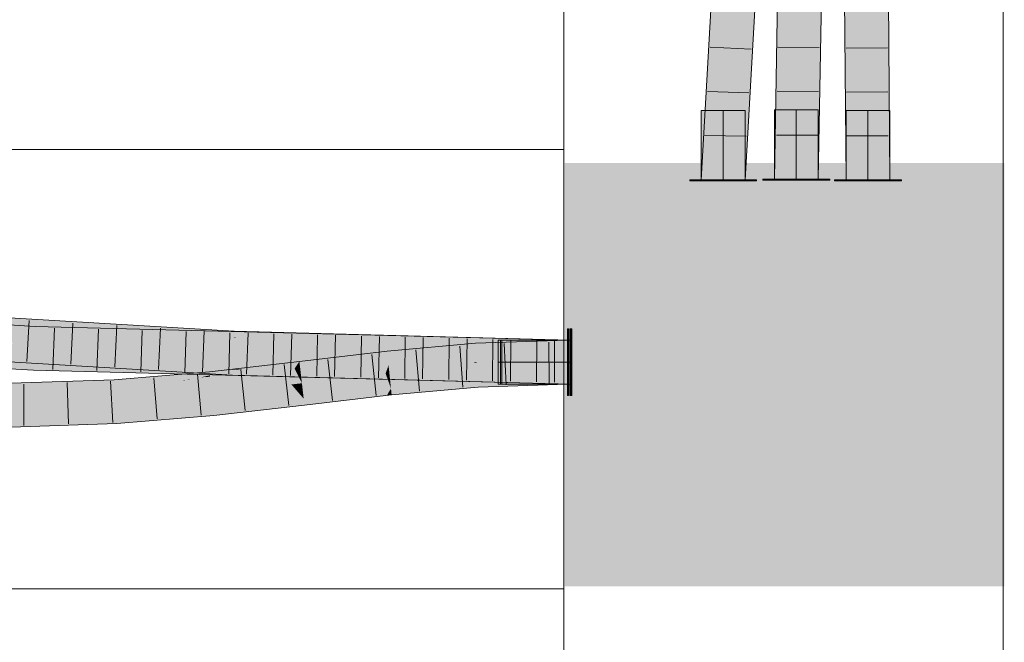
# Model space of a CAD drawing. Extents: x -620 to 300, y 62 to 1162.
# Tile 215 of 256: x 142.53 to 148.13, y 880.07 to 883.62. Entities that reach past the tile are written whole.
import ezdxf
from ezdxf.lldxf.tags import DXFTag

# ---------------------------------------------------------------- set-up
doc = ezdxf.new("R2010")
doc.units = 0
doc.layers.get('0').update_dxf_attribs({"lineweight": 13})
doc.layers.add('E_Detail_Linie_Text_Bem', color=7, linetype='Continuous', lineweight=13)
for name, color, linetype, lineweight, true_color in [('E_Leerrohr 25-A06G94ES8I', 7, 'Continuous', 9, 0xff8000), ('E_Leerrohr 25-Shading', 7, 'Continuous', 9, 0xff8000), ('E_Leerrohr 32-A06G94EU8I', 7, 'Continuous', 9, 0x00b300), ('E_Leerrohr 32-Shading', 7, 'Continuous', 9, 0x00b300), ('E_Leerrohr Umrandung-A06G94EO8I', 7, 'Continuous', 9, 0xffffff)]:
    doc.layers.add(name, color=color, linetype=linetype, lineweight=lineweight, true_color=true_color)
tags = doc.linetypes.add('STRICHPUNKT2-A06G94ET8I', pattern=[12.7, 6.35, -3.175, 0, -3.175]).pattern_tags.tags
tags[10:11] = [DXFTag(74, 4), DXFTag(75, 0), DXFTag(340, '0'), DXFTag(46, 0.0), DXFTag(50, 0.0), DXFTag(44, 0.0), DXFTag(45, 0.0)]
tags[8:9] = [DXFTag(74, 4), DXFTag(75, 0), DXFTag(340, '0'), DXFTag(46, 0.0), DXFTag(50, 0.0), DXFTag(44, 0.0), DXFTag(45, 0.0)]
tags[6:7] = [DXFTag(74, 4), DXFTag(75, 0), DXFTag(340, '0'), DXFTag(46, 0.0), DXFTag(50, 0.0), DXFTag(44, 0.0), DXFTag(45, 0.0)]
tags[4:5] = [DXFTag(74, 4), DXFTag(75, 0), DXFTag(340, '0'), DXFTag(46, 0.0), DXFTag(50, 0.0), DXFTag(44, 0.0), DXFTag(45, 0.0)]

# ---------------------------------------------------------------- blocks, each defined once
blk = doc.blocks.new('Shading-A06G94358I', base_point=(225.3436, 853.8696))
at = {"layer": 'E_Leerrohr 25-Shading', "color": 43, "true_color": 0xd7ab7f}
for points in [[(147.2428, 885.0726), (147.2136, 885.0721), (147.2489, 882.7045), (147.2335, 882.7045)], [(147.2456, 885.0726), (147.2428, 885.0726), (147.2531, 882.7045), (147.2489, 882.7045)], [(147.2531, 882.7045), (147.2552, 882.7045), (147.2456, 885.0636), (147.2481, 884.8897)], [(147.427, 885.0755), (147.4469, 882.7045), (147.4495, 885.0759), (147.4835, 882.7045)], [(147.4835, 882.7045), (147.4636, 885.0761), (147.4495, 885.0759)], [(147.2481, 884.8897), (147.2552, 882.7045), (147.253, 884.5535), (147.2627, 882.7045)], [(147.253, 884.5535), (147.2627, 882.7045), (147.2569, 884.2776), (147.2701, 882.7045)], [(145.125, 881.7736), (144.6215, 881.7285), (144.7503, 881.7033), (144.6253, 881.6921)], [(145.125, 881.7736), (144.7503, 881.7033), (145.1258, 881.7609)], [(144.7503, 881.7033), (145.1272, 881.7371), (145.1258, 881.7609)], [(145.6481, 881.7917), (145.125, 881.7736), (145.1258, 881.7609)], [(145.6481, 881.7917), (145.1258, 881.7609), (145.6481, 881.7551), (145.1272, 881.7371)], [(144.1223, 881.67), (144.1265, 881.6337), (144.6215, 881.7285), (144.6253, 881.6921)], [(143.7071, 881.6083), (144.0951, 881.6301), (143.6105, 881.6115), (144.1223, 881.67)], [(144.1223, 881.67), (144.0951, 881.6301), (144.1265, 881.6337)], [(143.2517, 881.5814), (143.0688, 881.5659), (143.4966, 881.5843), (143.0692, 881.5588)], [(143.5609, 881.5797), (143.6125, 881.5911), (143.07, 881.5463), (143.0692, 881.5588)], [(143.0703, 881.5399), (143.5609, 881.5797), (143.07, 881.5463)], [(143.0703, 881.5399), (143.4334, 881.5614), (143.5609, 881.5797), (143.5029, 881.5668)], [(143.4966, 881.5843), (143.4544, 881.5984), (143.2517, 881.5814)], [(143.4544, 881.5984), (143.6113, 881.603), (143.5297, 881.6047), (143.6111, 881.6057)], [(143.4966, 881.5843), (143.6125, 881.5911), (143.4544, 881.5984), (143.6113, 881.603)], [(143.4953, 881.5651), (143.6141, 881.5751), (143.5029, 881.5668), (143.614, 881.5754)], [(143.614, 881.5754), (143.6133, 881.5833), (143.5029, 881.5668), (143.5609, 881.5797)], [(143.6111, 881.6057), (143.6105, 881.6115), (143.5297, 881.6047)], [(143.6133, 881.5833), (143.6125, 881.5911), (143.5609, 881.5797)], [(143.7071, 881.6083), (143.6105, 881.6115), (143.6111, 881.6057)], [(143.6113, 881.603), (143.7071, 881.6083), (143.6111, 881.6057)], [(143.6113, 881.603), (143.6125, 881.5911), (143.9373, 881.6174)], [(143.7071, 881.6083), (143.6113, 881.603), (143.7746, 881.6102)], [(144.0129, 881.6207), (143.9373, 881.6174), (143.6133, 881.5833), (143.6125, 881.5911)], [(143.6133, 881.5833), (143.6141, 881.5751), (144.0129, 881.6207)], [(143.9507, 881.6185), (144.0951, 881.6301), (143.7418, 881.6093), (143.7071, 881.6083)], [(143.7746, 881.6102), (143.9373, 881.6174), (143.7418, 881.6093), (143.9507, 881.6185)], [(144.0129, 881.6207), (144.0951, 881.6301), (143.9373, 881.6174)], [(145.6464, 881.5781), (145.6481, 881.5783), (145.1383, 881.5576), (145.2663, 881.5651)], [(145.1404, 881.5241), (145.6464, 881.5781), (145.1385, 881.5542)], [(145.6481, 881.5783), (145.1404, 881.5241), (145.6481, 881.5417)], [(145.263, 881.5601), (145.6464, 881.5781), (145.1532, 881.5582)], [(142.4803, 881.5157), (142.4802, 881.5095), (143.0709, 881.5294)], [(143.07, 881.5463), (143.0692, 881.5588), (142.4803, 881.5316), (142.4804, 881.5449)], [(143.0703, 881.5399), (143.07, 881.5463), (142.4803, 881.5258), (142.4803, 881.5316)], [(143.0703, 881.5399), (142.4803, 881.5258), (143.0707, 881.5334), (142.4803, 881.5237)], [(143.0707, 881.5334), (142.4803, 881.5237), (143.0709, 881.5294), (142.4803, 881.5157)], [(143.0688, 881.5659), (142.4804, 881.5461), (143.0692, 881.5588), (142.4804, 881.5449)], [(143.4334, 881.5614), (143.0703, 881.5399), (143.0707, 881.5334)], [(143.4953, 881.5651), (143.4334, 881.5614), (143.0709, 881.5294), (143.0707, 881.5334)], [(143.4334, 881.5614), (143.4953, 881.5651), (143.5029, 881.5668)], [(145.1381, 881.5607), (144.6435, 881.5163), (145.1383, 881.5576), (144.647, 881.4821)], [(145.0544, 881.5447), (144.647, 881.4821), (145.1404, 881.5241), (144.6473, 881.4799)], [(145.1383, 881.5576), (145.0544, 881.5447), (145.1385, 881.5542)], [(145.0544, 881.5447), (145.1404, 881.5241), (145.1385, 881.5542)], [(145.2663, 881.5651), (145.1381, 881.5607), (145.1383, 881.5576)], [(145.1385, 881.5542), (145.263, 881.5601), (145.1383, 881.5576), (145.1532, 881.5582)], [(144.6435, 881.5163), (144.1468, 881.4581), (144.6203, 881.4767), (144.151, 881.4217)], [(144.6435, 881.5163), (144.6203, 881.4767), (144.647, 881.4821)], [(144.6203, 881.4767), (144.6473, 881.4799), (144.647, 881.4821)], [(143.6314, 881.3992), (143.635, 881.3627), (144.1468, 881.4581), (144.151, 881.4217)], [(143.0811, 881.3529), (142.6696, 881.3391), (143.0832, 881.3163), (142.6721, 881.3026)], [(143.0811, 881.3529), (143.0832, 881.3163), (143.6314, 881.3992), (143.635, 881.3627)], [(142.6696, 881.3391), (142.4794, 881.3328), (142.6721, 881.3026), (142.4792, 881.2961)]]:
    blk.add_solid(points, dxfattribs=at)
at = {"layer": 'E_Leerrohr 25-Shading', "color": 31, "true_color": 0xfabd7f}
for points in [[(147.2701, 882.7045), (147.3585, 882.7045), (147.2502, 885.0727), (147.3386, 885.0741)], [(147.3553, 884.0361), (147.3386, 885.0741), (147.3585, 882.7045)], [(147.3693, 884.51), (147.41, 882.7045), (147.427, 885.0755), (147.4469, 882.7045)], [(147.3946, 882.7045), (147.3537, 884.663), (147.3766, 882.7045), (147.3553, 884.0361)], [(147.41, 882.7045), (147.3693, 884.51), (147.3946, 882.7045), (147.3683, 884.3436)], [(147.3946, 882.7045), (147.3683, 884.3436), (147.3665, 884.0493)], [(147.3766, 882.7045), (147.3553, 884.0361), (147.3585, 882.7045)], [(145.6481, 881.6667), (145.6481, 881.7551), (145.1308, 881.6794), (145.1272, 881.7371)], [(144.6253, 881.6921), (144.1265, 881.6337), (144.6298, 881.6483), (144.1268, 881.6312)], [(144.6253, 881.6921), (145.1308, 881.6794), (144.7503, 881.7033)], [(145.0975, 881.6636), (144.6253, 881.6921), (144.6298, 881.6486)], [(144.6253, 881.6921), (145.0975, 881.6636), (145.1308, 881.6794), (145.1317, 881.6647)], [(145.1308, 881.6794), (145.1272, 881.7371), (144.7503, 881.7033)], [(144.1265, 881.6337), (144.0951, 881.6301), (144.1268, 881.6312)], [(144.6034, 881.6475), (144.1268, 881.6312), (144.1274, 881.6257)], [(144.6131, 881.6017), (144.6298, 881.6483), (144.1274, 881.6257), (144.6034, 881.6475)], [(144.6298, 881.6483), (144.6131, 881.6017), (144.6344, 881.6042)], [(144.6298, 881.6483), (145.1319, 881.6615), (144.6298, 881.6486), (145.0975, 881.6636)], [(144.6298, 881.6483), (144.6344, 881.6042), (145.1319, 881.6615), (145.1327, 881.6489)], [(145.1327, 881.6489), (144.6344, 881.6042), (145.1376, 881.5682), (144.6348, 881.5999)], [(145.0975, 881.6636), (145.1319, 881.6615), (145.1317, 881.6647)], [(145.6481, 881.6667), (145.1308, 881.6794), (145.1319, 881.6615)], [(145.1319, 881.6615), (145.1327, 881.6489), (145.6481, 881.6667)], [(145.6481, 881.6667), (145.1327, 881.6489), (145.2663, 881.5651), (145.1376, 881.5682)], [(145.6481, 881.6667), (145.2663, 881.5651), (145.6481, 881.5783)], [(143.6148, 881.5681), (144.0129, 881.6207), (143.6141, 881.5751)], [(143.6148, 881.5681), (144.1175, 881.5848), (144.0129, 881.6207), (144.0979, 881.6245)], [(144.1367, 881.5459), (144.1175, 881.5848), (143.6228, 881.4871), (143.6148, 881.5681)], [(144.0979, 881.6245), (144.0951, 881.6301), (144.0129, 881.6207)], [(144.1274, 881.6257), (144.1268, 881.6312), (144.0979, 881.6245), (144.0951, 881.6301)], [(144.1321, 881.5853), (144.1274, 881.6257), (144.1175, 881.5848), (144.0979, 881.6245)], [(144.1175, 881.5848), (144.1367, 881.5459), (144.1321, 881.5853)], [(144.6131, 881.6017), (144.1274, 881.6257), (144.1321, 881.5853)], [(144.1321, 881.5853), (144.1367, 881.5459), (144.6131, 881.6017)], [(144.6319, 881.5489), (144.6131, 881.6017), (144.1373, 881.5402), (144.1367, 881.5459)], [(144.6344, 881.6042), (144.6131, 881.6017), (144.6348, 881.5999)], [(144.6348, 881.5999), (144.6131, 881.6017), (144.6401, 881.5491), (144.6319, 881.5489)], [(145.1376, 881.5682), (144.6348, 881.5999), (145.1381, 881.5607), (144.6401, 881.5491)], [(142.4802, 881.5095), (142.4798, 881.4211), (143.0709, 881.5294), (143.076, 881.4412)], [(143.4953, 881.5651), (143.0709, 881.5294), (143.6228, 881.4871), (143.076, 881.4412)], [(143.6141, 881.5751), (143.4953, 881.5651), (143.6148, 881.5681)], [(143.4953, 881.5651), (143.6228, 881.4871), (143.6148, 881.5681)], [(144.1336, 881.4734), (144.077, 881.5391), (143.6283, 881.4306), (143.6228, 881.4871)], [(144.1367, 881.5459), (144.077, 881.5391), (144.1373, 881.5402)], [(144.1373, 881.5402), (144.077, 881.5391), (144.1449, 881.4744), (144.1336, 881.4734)], [(144.6431, 881.5162), (144.6435, 881.5163), (144.1373, 881.5402), (144.6319, 881.5489)], [(144.6431, 881.5162), (144.1373, 881.5402), (144.1449, 881.4744)], [(144.6319, 881.5489), (144.6435, 881.5163), (144.6401, 881.5491)], [(144.6401, 881.5491), (144.6435, 881.5163), (145.1381, 881.5607)], [(145.1376, 881.5682), (145.1381, 881.5607), (145.2663, 881.5651)], [(143.6228, 881.4871), (143.076, 881.4412), (143.6228, 881.4864), (143.0766, 881.4315)], [(143.6228, 881.4864), (143.0766, 881.4315), (143.6283, 881.4306), (143.0795, 881.3807)], [(144.1468, 881.4581), (144.1336, 881.4734), (143.6314, 881.3992), (143.6283, 881.4306)], [(144.1336, 881.4734), (144.1468, 881.4581), (144.1449, 881.4744)], [(144.1468, 881.4581), (144.6431, 881.5162), (144.1449, 881.4744)], [(143.0766, 881.4315), (142.4797, 881.3866), (142.6696, 881.3391), (142.4794, 881.3328)], [(143.0766, 881.4315), (143.076, 881.4412), (142.4797, 881.3866), (142.4798, 881.4061)], [(143.076, 881.4412), (142.4798, 881.4211), (142.4798, 881.4061)], [(143.0766, 881.4315), (142.6696, 881.3391), (143.0795, 881.3807)], [(143.0795, 881.3807), (143.0811, 881.3529), (143.6283, 881.4306), (143.6314, 881.3992)], [(142.6696, 881.3391), (143.0811, 881.3529), (143.0795, 881.3807)]]:
    blk.add_solid(points, dxfattribs=at)
at = {"layer": 'E_Leerrohr 25-Shading', "color": 31, "true_color": 0xecb67f}
for points in [[(146.5339, 883.0984), (146.4089, 883.0984), (146.5339, 882.7045), (146.4089, 882.7045)], [(146.6589, 883.0984), (146.5339, 883.0984), (146.6589, 882.7045), (146.5339, 882.7045)], [(146.9506, 883.1028), (146.8256, 883.1028), (146.9506, 882.7089), (146.8256, 882.7089)], [(147.0095, 883.1028), (146.9506, 883.1028), (147.0111, 882.7089), (146.9506, 882.7089)], [(147.0111, 882.7089), (147.065, 882.7089), (147.0095, 883.1028), (147.0621, 883.1028)], [(147.065, 882.7089), (147.0756, 882.7089), (147.0621, 883.1028), (147.0756, 883.1028)], [(147.296, 883.0984), (147.2335, 883.0984), (147.2858, 882.7045), (147.2335, 882.7045)], [(147.3075, 882.7045), (147.3168, 883.0984), (147.2858, 882.7045), (147.296, 883.0984)], [(147.3075, 882.7045), (147.333, 882.7045), (147.3168, 883.0984), (147.3396, 883.0984)], [(147.333, 882.7045), (147.3585, 882.7045), (147.3396, 883.0984), (147.3585, 883.0984)], [(147.3691, 882.7045), (147.3664, 883.0984), (147.3585, 882.7045), (147.3609, 883.0984)], [(147.3609, 883.0984), (147.3585, 883.0984), (147.3585, 882.7045)], [(147.3797, 882.7045), (147.3758, 883.0984), (147.3691, 882.7045), (147.3664, 883.0984)], [(147.3797, 882.7045), (147.3887, 882.7045), (147.3758, 883.0984), (147.3844, 883.0984)], [(147.3887, 882.7045), (147.4835, 882.7045), (147.3844, 883.0984), (147.4835, 883.0984)], [(146.423, 882.7045), (146.3439, 882.7045), (146.4232, 882.6984), (146.3439, 882.6984)], [(146.4754, 882.6984), (146.4753, 882.7045), (146.4232, 882.6984), (146.423, 882.7045)], [(146.5339, 882.6984), (146.5339, 882.7045), (146.4754, 882.6984), (146.4753, 882.7045)], [(146.5582, 882.7045), (146.5339, 882.7045), (146.5581, 882.6984), (146.5339, 882.6984)], [(146.5581, 882.6984), (146.5664, 882.6984), (146.5582, 882.7045), (146.5664, 882.7045)], [(146.5664, 882.6984), (146.7239, 882.6984), (146.5664, 882.7045), (146.7239, 882.7045)], [(146.9506, 882.7089), (146.7606, 882.7089), (146.9506, 882.7028), (146.7606, 882.7028)], [(146.9831, 882.7089), (146.9506, 882.7089), (146.9831, 882.7028), (146.9506, 882.7028)], [(147.0571, 882.7028), (147.057, 882.7089), (146.9831, 882.7028), (146.9831, 882.7089)], [(147.0571, 882.7028), (147.1111, 882.7028), (147.057, 882.7089), (147.111, 882.7089)], [(147.111, 882.7089), (147.1111, 882.7028), (147.1371, 882.7089), (147.1371, 882.7028)], [(147.1371, 882.7028), (147.1406, 882.7028), (147.1371, 882.7089), (147.1406, 882.7089)], [(147.1749, 882.7045), (147.1685, 882.7045), (147.1748, 882.6984), (147.1685, 882.6984)], [(147.1748, 882.6984), (147.1894, 882.6984), (147.1749, 882.7045), (147.1895, 882.7045)], [(147.1894, 882.6984), (147.1965, 882.6984), (147.1895, 882.7045), (147.1966, 882.7045)], [(147.1965, 882.6984), (147.2219, 882.6984), (147.1966, 882.7045), (147.222, 882.7045)], [(147.222, 882.7045), (147.2219, 882.6984), (147.2476, 882.7045), (147.2475, 882.6984)], [(147.2475, 882.6984), (147.2595, 882.6984), (147.2476, 882.7045), (147.2596, 882.7045)], [(147.3585, 882.6984), (147.3585, 882.7045), (147.2595, 882.6984), (147.2596, 882.7045)], [(147.3995, 882.7045), (147.3585, 882.7045), (147.3996, 882.6984), (147.3585, 882.6984)], [(147.3995, 882.7045), (147.3996, 882.6984), (147.4151, 882.7045), (147.4151, 882.6984)], [(147.4151, 882.6984), (147.4257, 882.6984), (147.4151, 882.7045), (147.4256, 882.7045)], [(147.4256, 882.7045), (147.4257, 882.6984), (147.4346, 882.7045), (147.4347, 882.6984)], [(147.4347, 882.6984), (147.5485, 882.6984), (147.4346, 882.7045), (147.5485, 882.7045)], [(145.6541, 881.8567), (145.6481, 881.8567), (145.6541, 881.6992), (145.6481, 881.6992)], [(145.6677, 881.8567), (145.6617, 881.8567), (145.6677, 881.6992), (145.6617, 881.6992)], [(145.6737, 881.8567), (145.6677, 881.8567), (145.6737, 881.6992), (145.6677, 881.6992)], [(145.2542, 881.7917), (145.2542, 881.6667), (145.6481, 881.7917), (145.6481, 881.6667)], [(145.2677, 881.7917), (145.2677, 881.6667), (145.6617, 881.7917), (145.6617, 881.6667)], [(145.2737, 881.7917), (145.2737, 881.6667), (145.6677, 881.7917), (145.6677, 881.6667)], [(145.6481, 881.6992), (145.6481, 881.6667), (145.6541, 881.6992), (145.6541, 881.6667)], [(145.6617, 881.6992), (145.6617, 881.6667), (145.6677, 881.6992), (145.6677, 881.6667)], [(145.6677, 881.6992), (145.6677, 881.6667), (145.6737, 881.6992), (145.6737, 881.6667)], [(145.2542, 881.6667), (145.2542, 881.5417), (145.6481, 881.6667), (145.6481, 881.5417)], [(145.2677, 881.6667), (145.2677, 881.5417), (145.6617, 881.6667), (145.6617, 881.5417)], [(145.2737, 881.6667), (145.2737, 881.5417), (145.6677, 881.6667), (145.6677, 881.5417)], [(145.6541, 881.6667), (145.6481, 881.6667), (145.6541, 881.6208), (145.6481, 881.6207)], [(145.6677, 881.6667), (145.6617, 881.6667), (145.6677, 881.621), (145.6617, 881.6209)], [(145.6737, 881.6667), (145.6677, 881.6667), (145.6737, 881.621), (145.6677, 881.621)], [(145.6481, 881.6207), (145.6481, 881.4767), (145.6541, 881.6208), (145.6541, 881.4767)], [(145.6617, 881.6209), (145.6617, 881.4767), (145.6677, 881.621), (145.6677, 881.4767)], [(145.6677, 881.621), (145.6677, 881.4767), (145.6737, 881.621), (145.6737, 881.4767)]]:
    blk.add_solid(points, dxfattribs=at)
at = {"layer": 'E_Leerrohr 32-Shading', "color": 83, "true_color": 0x7fbd7f}
for points in [[(146.89, 884.3398), (146.8618, 883.9509), (146.8622, 882.7089), (146.8256, 882.7089)], [(147.0684, 884.038), (147.0738, 883.0338), (147.0855, 884.3345), (147.0742, 883.064)], [(147.0756, 882.7089), (147.0878, 884.3345), (147.0738, 883.0338)], [(147.0756, 882.7089), (147.0935, 883.7601), (147.0878, 884.3345), (147.0991, 884.3342)], [(146.4961, 884.2172), (146.4089, 882.7045), (146.5325, 884.2136), (146.4973, 883.6022)], [(146.7084, 884.1958), (146.6355, 882.9333), (146.7448, 884.1921), (146.7239, 883.8294)], [(147.0433, 882.7089), (147.0738, 883.0338), (147.0538, 883.5372), (147.0684, 884.038)], [(147.0538, 883.5372), (147.0674, 884.0056), (147.0556, 883.6815), (147.0611, 884.0057)], [(147.0826, 884.0051), (147.0742, 883.064), (147.0843, 884.0051)], [(146.8256, 882.7089), (146.8618, 883.9509), (146.8413, 883.6298), (146.8441, 883.7078)], [(146.6355, 882.9333), (146.6223, 882.7045), (146.7239, 883.8294), (146.6589, 882.7045)], [(147.0538, 883.5372), (147.0556, 883.6815), (147.0522, 883.4838)], [(146.4089, 882.7045), (146.4455, 882.7045), (146.4973, 883.6022)], [(147.0433, 882.7089), (147.0538, 883.5372), (147.039, 882.7089), (147.0522, 883.4838)], [(147.0738, 883.0338), (147.0433, 882.7089), (147.0703, 882.7089)], [(147.0756, 882.7089), (147.0738, 883.0338), (147.0703, 882.7089)], [(143.75, 881.8054), (143.5032, 881.8567), (142.4475, 881.8829), (142.2407, 881.9318)], [(142.6172, 881.8333), (142.6188, 881.8698), (142.4379, 881.8441), (142.231, 881.8932)], [(144.514, 881.7962), (143.1309, 881.8567), (142.6172, 881.8333), (142.6188, 881.8698)], [(145.6677, 881.7551), (145.6677, 881.7917), (144.039, 881.817), (143.1309, 881.8567)], [(143.7516, 881.8419), (143.5032, 881.8567), (143.7511, 881.8315)], [(143.5032, 881.8567), (143.75, 881.8054), (143.7511, 881.8315)], [(144.514, 881.7962), (142.6172, 881.8333), (144.5801, 881.783)], [(144.5113, 881.7974), (143.7511, 881.8315), (144.5802, 881.7835), (143.75, 881.8054)], [(145.2318, 881.7717), (145.6617, 881.7917), (143.7511, 881.8315), (143.7516, 881.8419)], [(145.2318, 881.7717), (143.7511, 881.8315), (144.1167, 881.8151)], [(145.6677, 881.7551), (144.039, 881.817), (145.6561, 881.7554)], [(144.039, 881.817), (145.1516, 881.7683), (145.6561, 881.7554)], [(145.1587, 881.7683), (145.2318, 881.7717), (144.1167, 881.8151)], [(142.6097, 881.6557), (139.7551, 881.7917), (140.0397, 881.7746)], [(142.6097, 881.6557), (142.6097, 881.6566), (139.7551, 881.7917), (141.8338, 881.7033)], [(140.0397, 881.7746), (141.9045, 881.6624), (142.6097, 881.6557), (142.6088, 881.6354)], [(145.1587, 881.7683), (144.5113, 881.7974), (144.5802, 881.7835)], [(145.1516, 881.7683), (144.514, 881.7962), (144.5801, 881.783)], [(145.2318, 881.7717), (145.1587, 881.7683), (145.6537, 881.7553)], [(145.6617, 881.7551), (145.6617, 881.7917), (145.6537, 881.7553), (145.2318, 881.7717)], [(141.9067, 881.7013), (143.7425, 881.6287), (141.9079, 881.7214), (143.0996, 881.667)], [(143.7424, 881.6265), (143.7425, 881.6287), (142.166, 881.6859), (141.9067, 881.7013)], [(143.0996, 881.667), (142.4886, 881.7033), (141.9079, 881.7214), (141.9082, 881.7277)], [(141.9045, 881.6624), (142.6082, 881.6201), (142.6088, 881.6354)], [(142.166, 881.6859), (142.5454, 881.6633), (143.7424, 881.6265), (143.7423, 881.6229)], [(142.5454, 881.6633), (143.741, 881.5922), (143.7423, 881.6229)], [(142.6088, 881.6354), (142.6085, 881.6274), (143.3201, 881.6292), (143.4804, 881.6232)], [(143.3201, 881.6292), (142.6097, 881.6557), (142.6088, 881.6354)], [(142.7194, 881.6538), (142.6097, 881.6566), (142.6097, 881.6557)], [(142.6097, 881.6557), (143.646, 881.6301), (142.7194, 881.6538)], [(142.6097, 881.6557), (143.3201, 881.6292), (143.646, 881.6301), (143.7537, 881.6254)], [(142.6085, 881.6274), (142.6082, 881.6201), (143.4804, 881.6232), (145.6677, 881.5417)], [(143.7537, 881.6254), (143.3201, 881.6292), (143.8433, 881.6215), (143.4804, 881.6232)], [(143.4804, 881.6232), (145.6677, 881.5417), (143.8433, 881.6215)], [(143.8697, 881.6244), (143.646, 881.6301), (143.7537, 881.6254)], [(143.7422, 881.6208), (143.741, 881.5922), (143.8659, 881.6223), (145.6617, 881.5417)], [(143.7423, 881.6229), (143.7422, 881.6208), (143.7972, 881.6226)], [(143.7422, 881.6208), (143.8659, 881.6223), (143.7972, 881.6226)], [(143.8659, 881.6223), (143.7802, 881.6261), (143.7423, 881.6229), (143.7424, 881.6265)], [(143.7802, 881.6261), (143.7425, 881.6278), (143.7424, 881.6265)], [(143.8785, 881.6252), (143.7425, 881.6287), (143.7802, 881.6261), (143.7425, 881.6278)], [(143.7537, 881.6254), (143.8433, 881.6215), (143.8697, 881.6244), (144.0152, 881.6207)], [(143.7802, 881.6261), (143.8659, 881.6223), (143.8785, 881.6252), (144.0217, 881.6214)], [(143.8433, 881.6215), (145.6677, 881.5417), (144.0152, 881.6207), (145.6677, 881.5783)], [(143.8659, 881.6223), (145.6617, 881.5417), (144.0217, 881.6214), (145.6617, 881.5783)]]:
    blk.add_solid(points, dxfattribs=at)
at = {"layer": 'E_Leerrohr 32-Shading', "color": 83, "true_color": 0x7fd57f}
for points in [[(146.89, 884.3398), (146.8622, 882.7089), (146.9309, 884.3387), (146.9506, 882.7089)], [(147.0047, 882.7089), (147.0199, 883.9849), (146.9728, 884.0093), (146.9807, 884.3178)], [(146.5593, 884.2108), (146.5325, 884.2136), (146.5339, 882.7045), (146.4973, 883.6022)], [(146.5339, 882.7045), (146.5989, 883.8306), (146.5593, 884.2108), (146.6052, 884.2062)], [(146.6205, 884.2047), (146.5989, 883.8306), (146.7084, 884.1958), (146.6355, 882.9333)], [(146.9349, 884.0103), (146.9506, 882.7089), (146.9571, 884.0097)], [(146.9571, 884.0097), (146.9506, 882.7089), (146.9728, 884.0093)], [(147.0047, 882.7089), (146.9728, 884.0093), (146.9506, 882.7089)], [(147.039, 882.7089), (147.0492, 883.736), (147.0047, 882.7089), (147.0199, 883.9849)], [(146.5989, 883.8306), (146.5339, 882.7045), (146.6355, 882.9333), (146.6223, 882.7045)], [(147.0492, 883.736), (147.039, 882.7089), (147.0522, 883.4838)], [(147.0556, 883.6815), (147.0492, 883.736), (147.0522, 883.4838)], [(146.4973, 883.6022), (146.4455, 882.7045), (146.5339, 882.7045)], [(142.4816, 881.7379), (142.6135, 881.7449), (139.7067, 881.8313), (139.7121, 881.9195)], [(142.4839, 881.8331), (143.75, 881.8054), (142.4475, 881.8829)], [(142.6135, 881.7449), (142.6172, 881.8333), (142.5056, 881.7515), (142.4379, 881.8441)], [(142.5153, 881.7903), (143.4998, 881.7317), (142.4839, 881.8331), (143.613, 881.765)], [(142.4839, 881.8331), (142.6168, 881.8251), (143.75, 881.8054), (143.7457, 881.8041)], [(143.1302, 881.7317), (143.9142, 881.7459), (142.6135, 881.7449), (142.6172, 881.8333)], [(142.6168, 881.8251), (143.613, 881.765), (143.7457, 881.8041)], [(142.6172, 881.8333), (143.9142, 881.7459), (144.5801, 881.783), (144.6011, 881.7584)], [(143.613, 881.765), (143.748, 881.7569), (143.7457, 881.8041), (143.75, 881.804)], [(143.75, 881.804), (143.75, 881.8054), (143.7457, 881.8041)], [(143.75, 881.804), (143.748, 881.7569), (144.5682, 881.7831)], [(143.75, 881.8054), (143.75, 881.804), (143.7831, 881.8032)], [(144.5802, 881.7835), (143.75, 881.8054), (144.5682, 881.7831), (143.7831, 881.8032)], [(141.9101, 881.7594), (142.4886, 881.7033), (143.3386, 881.7345), (143.7463, 881.717)], [(142.489, 881.7709), (142.4604, 881.7498), (143.3389, 881.7345)], [(142.6131, 881.7356), (142.6135, 881.7449), (142.4816, 881.7379)], [(142.5153, 881.7903), (142.489, 881.7709), (143.4998, 881.7317), (143.3389, 881.7345)], [(143.1302, 881.7317), (142.6135, 881.7449), (142.6131, 881.7356)], [(145.6677, 881.7551), (145.1516, 881.7683), (145.6677, 881.6667), (143.1302, 881.7317)], [(143.7473, 881.7421), (143.748, 881.7569), (143.4998, 881.7317), (143.613, 881.765)], [(145.6617, 881.7551), (145.1587, 881.7683), (143.7463, 881.717), (143.7473, 881.7421)], [(145.6617, 881.7551), (143.7463, 881.717), (145.6617, 881.6667)], [(143.7473, 881.7421), (143.9201, 881.7453), (143.748, 881.7569)], [(143.748, 881.7569), (143.9201, 881.7453), (144.5802, 881.7835), (144.602, 881.758)], [(144.6011, 881.7584), (145.1516, 881.7683), (144.5801, 881.783)], [(144.602, 881.758), (145.1587, 881.7683), (144.5802, 881.7835)], [(142.6111, 881.6896), (142.6131, 881.7356), (141.8338, 881.7033), (142.4816, 881.7379)], [(141.8338, 881.7033), (142.6097, 881.6566), (142.6111, 881.6896)], [(143.7463, 881.717), (142.4886, 881.7033), (143.7448, 881.6815)], [(143.7448, 881.6815), (142.4886, 881.7033), (143.7438, 881.659), (143.0996, 881.667)], [(142.6111, 881.6896), (142.6097, 881.6566), (143.3278, 881.6566), (142.7194, 881.6538)], [(142.6111, 881.6896), (145.6677, 881.6667), (142.6131, 881.7356), (143.1302, 881.7317)], [(142.6111, 881.6896), (143.3278, 881.6566), (142.8582, 881.6878)], [(143.3278, 881.6566), (145.6395, 881.6669), (142.8582, 881.6878)], [(143.7463, 881.717), (143.4998, 881.7317), (143.3386, 881.7345)], [(143.4998, 881.7317), (143.7463, 881.717), (143.7473, 881.7421)], [(145.6617, 881.6667), (143.7463, 881.717), (143.7448, 881.6815)], [(142.7194, 881.6538), (143.646, 881.6301), (145.6395, 881.6669), (145.6677, 881.6667)], [(143.0996, 881.667), (143.7425, 881.6287), (143.7438, 881.659)], [(144.578, 881.647), (143.646, 881.6301), (143.8697, 881.6244)], [(144.526, 881.6456), (143.7426, 881.631), (143.8785, 881.6252), (143.7425, 881.6287)], [(143.7438, 881.659), (143.7426, 881.631), (145.6419, 881.6669), (145.6617, 881.6667)], [(143.7448, 881.6815), (143.7438, 881.659), (145.6419, 881.6669)], [(145.6677, 881.5783), (145.6677, 881.6667), (143.8697, 881.6244), (144.578, 881.647)], [(145.6617, 881.5783), (145.6617, 881.6667), (143.8785, 881.6252), (144.526, 881.6456)]]:
    blk.add_solid(points, dxfattribs=at)
blk = doc.blocks.new('Referenz-A06G94EW8I')
at = {"layer": 'E_Detail_Linie_Text_Bem', "linetype": 'Continuous', "ltscale": 0.13}
for p, q in [((148.1283, 902.8061), (148.1283, 853.626)), ((145.6283, 881.826), (145.6283, 893.626)), ((111.5283, 882.876), (145.6283, 882.876)), ((145.6283, 882.876), (145.6283, 880.376)), ((145.6283, 881.626), (145.6283, 881.826)), ((145.6283, 853.626), (145.6283, 881.626)), ((145.6283, 880.376), (117.6283, 880.376))]:
    blk.add_line(p, q, dxfattribs=at)
at = {"layer": 'E_Leerrohr 25-A06G94ES8I', "linetype": 'Continuous', "ltscale": 0.13}
for p, q in [((147.2335, 882.7045), (147.2136, 885.0721)), ((147.4835, 882.7045), (147.4636, 885.0761)), ((147.4697, 883.455), (147.2347, 883.4538)), ((147.4718, 883.2048), (147.2368, 883.204)), ((146.4089, 883.0985), (146.4089, 882.7045)), ((146.4821, 883.0985), (146.4089, 883.0985)), ((146.5857, 883.0985), (146.4821, 883.0985)), ((146.6589, 883.0985), (146.5857, 883.0985)), ((146.6589, 882.7045), (146.6589, 883.0985)), ((146.8256, 883.1028), (146.8256, 882.7088)), ((146.8988, 883.1028), (146.8256, 883.1028)), ((147.0024, 883.1028), (146.8988, 883.1028)), ((147.0756, 883.1028), (147.0024, 883.1028)), ((147.0756, 882.7088), (147.0756, 883.1028)), ((147.2335, 883.0985), (147.2335, 882.7045)), ((147.3068, 883.0985), (147.2335, 883.0985)), ((147.4103, 883.0985), (147.3068, 883.0985)), ((147.4835, 883.0985), (147.4103, 883.0985)), ((147.4835, 882.7045), (147.4835, 883.0985)), ((147.4739, 882.9546), (147.2389, 882.9542)), ((146.3439, 882.7045), (146.3439, 882.6985)), ((146.4552, 882.7045), (146.3439, 882.7045)), ((146.4552, 882.6985), (146.3439, 882.6985)), ((146.4821, 882.7045), (146.4089, 882.7045)), ((146.6126, 882.7045), (146.4552, 882.7045)), ((146.6126, 882.6985), (146.4552, 882.6985)), ((146.5857, 882.7045), (146.4821, 882.7045)), ((146.6589, 882.7045), (146.5857, 882.7045)), ((146.7239, 882.7045), (146.6126, 882.7045)), ((146.7239, 882.6985), (146.6126, 882.6985)), ((146.7239, 882.6985), (146.7239, 882.7045)), ((146.7606, 882.7088), (146.7606, 882.7028)), ((146.8719, 882.7088), (146.7606, 882.7088)), ((146.8719, 882.7028), (146.7606, 882.7028)), ((146.8988, 882.7088), (146.8256, 882.7088)), ((147.0293, 882.7088), (146.8719, 882.7088)), ((147.0293, 882.7028), (146.8719, 882.7028)), ((147.0024, 882.7088), (146.8988, 882.7088)), ((147.0756, 882.7088), (147.0024, 882.7088)), ((147.1406, 882.7088), (147.0293, 882.7088)), ((147.1406, 882.7028), (147.0293, 882.7028)), ((147.1406, 882.7028), (147.1406, 882.7088)), ((147.1685, 882.7045), (147.1685, 882.6985)), ((147.2798, 882.7045), (147.1685, 882.7045)), ((147.2798, 882.6985), (147.1685, 882.6985)), ((147.3068, 882.7045), (147.2335, 882.7045)), ((147.4835, 882.7045), (147.2335, 882.7045)), ((147.4372, 882.7045), (147.2798, 882.7045)), ((147.4372, 882.6985), (147.2798, 882.6985)), ((147.4103, 882.7045), (147.3068, 882.7045)), ((147.4835, 882.7045), (147.4103, 882.7045)), ((147.5485, 882.7045), (147.4372, 882.7045)), ((147.5485, 882.6985), (147.4372, 882.6985)), ((147.5485, 882.6985), (147.5485, 882.7045)), ((145.6541, 881.8567), (145.6481, 881.8567)), ((145.6481, 881.8567), (145.6481, 881.7454)), ((145.6541, 881.8567), (145.6541, 881.7454)), ((145.6677, 881.8567), (145.6617, 881.8567)), ((145.6617, 881.8567), (145.6617, 881.7454)), ((145.6677, 881.8567), (145.6677, 881.7454)), ((145.6737, 881.8567), (145.6677, 881.8567)), ((145.6677, 881.8567), (145.6677, 881.7454)), ((145.6737, 881.8567), (145.6737, 881.7454)), ((144.6215, 881.7285), (145.125, 881.7736)), ((145.0519, 881.5237), (145.0357, 881.7581)), ((145.125, 881.7736), (145.6481, 881.7917)), ((145.6481, 881.7917), (145.2541, 881.7917)), ((145.2541, 881.7917), (145.2541, 881.7185)), ((145.6617, 881.7917), (145.2677, 881.7917)), ((145.2677, 881.7917), (145.2677, 881.7185)), ((145.6677, 881.7917), (145.2737, 881.7917)), ((145.2737, 881.7917), (145.2737, 881.7185)), ((145.2983, 881.537), (145.2883, 881.7718)), ((145.5446, 881.5456), (145.5417, 881.7806)), ((145.6481, 881.7917), (145.6481, 881.7185)), ((145.6481, 881.5417), (145.6481, 881.7917)), ((145.6481, 881.7454), (145.6481, 881.588)), ((145.6541, 881.7454), (145.6541, 881.588)), ((145.6617, 881.7917), (145.6617, 881.7185)), ((145.6617, 881.7454), (145.6617, 881.588)), ((145.6677, 881.7917), (145.6677, 881.7185)), ((145.6677, 881.7454), (145.6677, 881.588)), ((145.6677, 881.7454), (145.6677, 881.588)), ((145.6737, 881.7454), (145.6737, 881.588)), ((144.1223, 881.6701), (144.6215, 881.7285)), ((144.5584, 881.477), (144.5337, 881.7107)), ((144.8053, 881.5016), (144.7842, 881.7356)), ((145.2541, 881.7185), (145.2541, 881.6149)), ((145.2677, 881.7185), (145.2677, 881.6149)), ((145.2737, 881.7185), (145.2737, 881.6149)), ((145.6481, 881.7185), (145.6481, 881.6149)), ((145.6617, 881.7185), (145.6617, 881.6149)), ((145.6677, 881.7185), (145.6677, 881.6149)), ((143.6105, 881.6115), (144.1223, 881.6701)), ((144.0626, 881.4192), (144.0362, 881.6527)), ((144.3108, 881.448), (144.2847, 881.6815)), ((143.0688, 881.5659), (143.6105, 881.6115)), ((143.3121, 881.3431), (143.2945, 881.5774)), ((143.5634, 881.3642), (143.5415, 881.5982)), ((143.8132, 881.3907), (143.7888, 881.6244)), ((145.2541, 881.6149), (145.2541, 881.5417)), ((145.2677, 881.6149), (145.2677, 881.5417)), ((145.2737, 881.6149), (145.2737, 881.5417)), ((145.6481, 881.6149), (145.6481, 881.5417)), ((145.6481, 881.588), (145.6481, 881.4767)), ((145.6541, 881.588), (145.6541, 881.4767)), ((145.6617, 881.6149), (145.6617, 881.5417)), ((145.6617, 881.588), (145.6617, 881.4767)), ((145.6677, 881.6149), (145.6677, 881.5417)), ((145.6677, 881.588), (145.6677, 881.4767)), ((145.6677, 881.588), (145.6677, 881.4767)), ((145.6737, 881.588), (145.6737, 881.4767)), ((142.4804, 881.5462), (143.0688, 881.5659)), ((142.5548, 881.3062), (142.554, 881.5412)), ((142.8077, 881.3146), (142.8008, 881.5495)), ((143.0606, 881.3231), (143.0476, 881.5577)), ((144.6473, 881.4799), (145.1404, 881.5241)), ((145.1404, 881.5241), (145.6481, 881.5417)), ((145.2541, 881.5417), (145.6481, 881.5417)), ((145.2677, 881.5417), (145.6617, 881.5417)), ((145.2737, 881.5417), (145.6677, 881.5417)), ((144.151, 881.4217), (144.6473, 881.4799)), ((145.6481, 881.4767), (145.6541, 881.4767)), ((145.6617, 881.4767), (145.6677, 881.4767)), ((145.6677, 881.4767), (145.6737, 881.4767)), ((143.635, 881.3627), (144.151, 881.4217)), ((143.0832, 881.3164), (143.635, 881.3627)), ((142.4793, 881.2962), (143.0832, 881.3164))]:
    blk.add_line(p, q, dxfattribs=at)
at = {"layer": 'E_Leerrohr 25-A06G94ES8I', "linetype": 'STRICHPUNKT2-A06G94ET8I', "lineweight": 5, "ltscale": 0.13}
for p, q in [((146.5339, 882.7045), (146.5339, 883.0985)), ((146.9506, 882.7088), (146.9506, 883.1028)), ((147.3585, 882.7045), (147.3585, 883.0985)), ((145.6481, 881.6667), (145.2541, 881.6667)), ((145.6617, 881.6667), (145.2677, 881.6667)), ((145.6677, 881.6667), (145.2737, 881.6667))]:
    blk.add_line(p, q, dxfattribs=at)
at = {"layer": 'E_Leerrohr 32-A06G94EU8I', "linetype": 'Continuous', "ltscale": 0.13}
for p, q in [((146.8256, 882.7088), (146.8534, 884.3409)), ((147.0756, 882.7088), (147.1033, 884.3341)), ((146.4089, 882.7045), (146.4961, 884.2172)), ((146.6589, 882.7045), (146.7448, 884.1921)), ((146.6945, 883.4473), (146.4598, 883.4591)), ((147.0809, 883.4573), (146.8459, 883.4602)), ((146.6801, 883.1997), (146.4453, 883.2075)), ((147.0766, 883.2078), (146.8416, 883.2097)), ((146.6658, 882.9521), (146.4308, 882.956)), ((147.0724, 882.9583), (146.8374, 882.9593)), ((146.6589, 882.7045), (146.4089, 882.7045)), ((147.0756, 882.7088), (146.8256, 882.7088)), ((139.7197, 882.0443), (142.6188, 881.8698)), ((141.9212, 881.9508), (143.7516, 881.8419)), ((142.5713, 881.6692), (142.5836, 881.9039)), ((142.6188, 881.8698), (145.6677, 881.7917)), ((142.719, 881.6247), (142.7286, 881.8595)), ((142.8211, 881.6544), (142.8329, 881.8891)), ((143.0709, 881.6395), (143.0823, 881.8743)), ((143.3207, 881.6247), (143.3316, 881.8594)), ((142.9693, 881.6183), (142.9781, 881.8531)), ((143.2196, 881.6119), (143.2276, 881.8468)), ((143.47, 881.6055), (143.4771, 881.8404)), ((143.5705, 881.6098), (143.5809, 881.8446)), ((143.7203, 881.5991), (143.7266, 881.834)), ((143.7516, 881.8419), (145.6617, 881.7917)), ((143.8206, 881.5976), (143.8302, 881.8324)), ((143.9706, 881.5926), (143.9762, 881.8276)), ((144.0712, 881.591), (144.0794, 881.8258)), ((144.221, 881.5862), (144.2257, 881.8212)), ((144.3217, 881.5844), (144.3287, 881.8193)), ((144.4713, 881.5798), (144.4752, 881.8148)), ((144.5723, 881.5778), (144.5779, 881.8127)), ((144.7216, 881.5734), (144.7247, 881.8084)), ((144.8228, 881.5712), (144.8272, 881.8062)), ((144.9719, 881.567), (144.9742, 881.802)), ((145.0734, 881.5646), (145.0765, 881.7996)), ((139.7044, 881.7948), (142.6082, 881.6201)), ((145.2223, 881.5606), (145.2237, 881.7956)), ((145.324, 881.5581), (145.3257, 881.7931)), ((145.4726, 881.5542), (145.4732, 881.7892)), ((145.5745, 881.5515), (145.575, 881.7865)), ((145.6617, 881.5417), (145.6617, 881.7917)), ((145.6677, 881.5417), (145.6677, 881.7917)), ((141.9067, 881.7013), (143.741, 881.5922)), ((142.6082, 881.6201), (145.6677, 881.5417)), ((143.741, 881.5922), (145.6617, 881.5417))]:
    blk.add_line(p, q, dxfattribs=at)
at = {"layer": 'E_Leerrohr Umrandung-A06G94EO8I', "color": 1, "linetype": 'Continuous', "ltscale": 0.13, "true_color": 0xff0000}
blk.add_solid([(145.6313, 880.3895), (145.6313, 882.8007), (148.1344, 880.3895), (148.1344, 882.8007)], dxfattribs=at)

msp = doc.modelspace()

# ---------------------------------------------------------------- block references
at = {"color": 8, "lineweight": 25, "ltscale": 0.25, "true_color": 0x808080}
msp.add_blockref('Referenz-A06G94EW8I', (0, 0), dxfattribs=at)
msp.add_blockref('Shading-A06G94358I', (225.3436, 853.8696))

doc.saveas('drawing.dxf')
